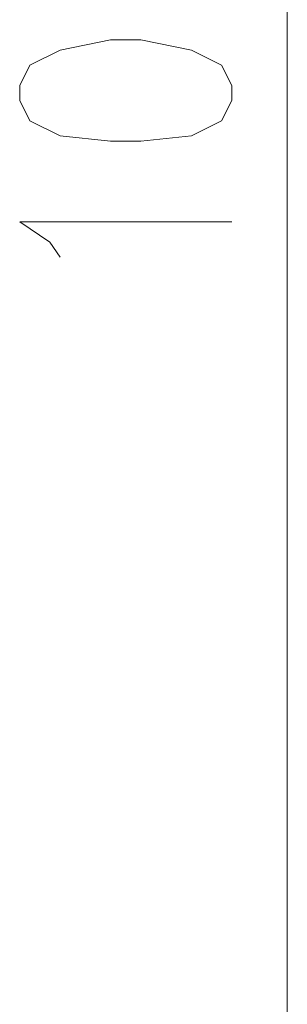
# Model space of a CAD drawing. Header units: inches. Extents: x -1441 to 3871, y -4351 to 2413.
# Tile 112 of 256: x 1863 to 1885, y -2610 to -2527. Entities that reach past the tile are written whole.
import ezdxf

# ---------------------------------------------------------------- set-up
doc = ezdxf.new("R2010")
doc.units = ezdxf.units.IN
doc.header["$MEASUREMENT"] = 0
doc.layers.add('at_Entity', color=7, linetype='Continuous')

msp = doc.modelspace()

# ---------------------------------------------------------------- linework, layer by layer
at = {"layer": 'at_Entity', "color": 7, "lineweight": 15}
for p, q in [((1884.96641, -1989.39673), (1884.96641, -3063.27965)), ((1870.14943, -2529.09073), (1865.91805, -2529.9351)), ((1872.68731, -2529.09073), (1870.14943, -2529.09073)), ((1876.92346, -2529.9351), (1872.68731, -2529.09073)), ((1865.91805, -2529.9351), (1863.37541, -2531.20404)), ((1879.46133, -2531.20404), (1876.92346, -2529.9351)), ((1863.37541, -2531.20404), (1862.53104, -2532.89754)), ((1880.3057, -2532.89754), (1879.46133, -2531.20404)), ((1862.53104, -2532.89754), (1862.53104, -2534.16648)), ((1880.3057, -2534.16648), (1880.3057, -2532.89754)), ((1862.53104, -2534.16648), (1863.37541, -2535.86476)), ((1879.46133, -2535.86476), (1880.3057, -2534.16648)), ((1863.37541, -2535.86476), (1865.91805, -2537.13369)), ((1876.92346, -2537.13369), (1879.46133, -2535.86476)), ((1865.91805, -2537.13369), (1870.14943, -2537.55349)), ((1872.68731, -2537.55349), (1876.92346, -2537.13369)), ((1870.14943, -2537.55349), (1872.68731, -2537.55349)), ((1865.06892, -2546.02102), (1862.53104, -2544.32752)), ((1862.53104, -2544.32752), (1880.3057, -2544.32752)), ((1865.91805, -2547.28996), (1865.06892, -2546.02102))]:
    msp.add_line(p, q, dxfattribs=at)

doc.saveas('drawing.dxf')
